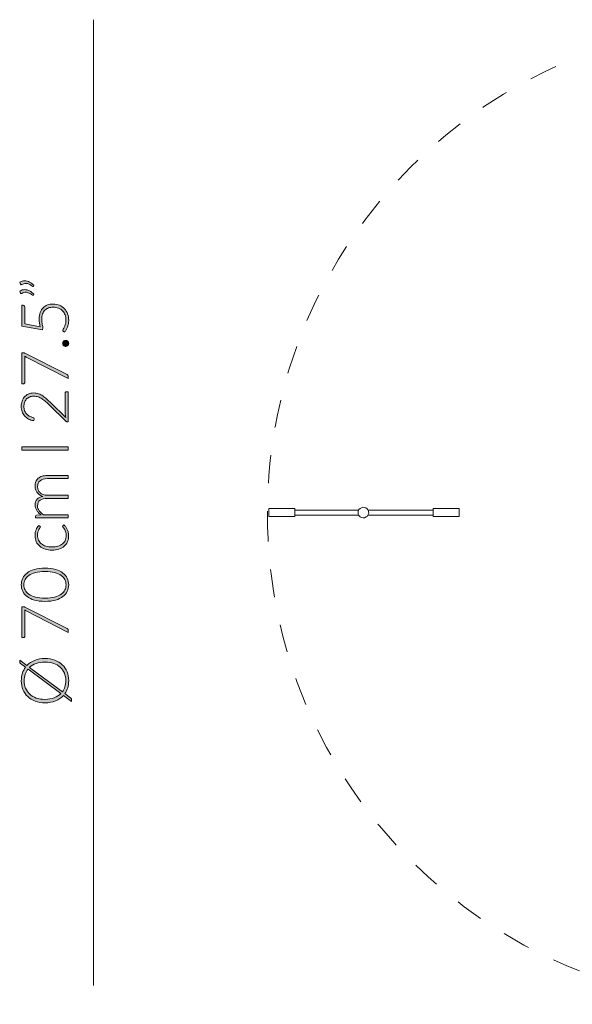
# Model space of a CAD drawing. Header units: inches. Extents: x 16 to 182, y -254 to -14.
# Tile 7 of 13: x 16 to 52, y -116 to -52. Entities that reach past the tile are written whole.
import ezdxf

# ---------------------------------------------------------------- set-up
doc = ezdxf.new("R2010")
doc.units = ezdxf.units.IN
doc.header["$MEASUREMENT"] = 0
doc.linetypes.add('AI-Linetype-2', pattern=[3.602747, 1.801373, -1.801373])
doc.layers.add('Capa 1', color=7, linetype='Continuous')

# ---------------------------------------------------------------- blocks, each defined once
blk = doc.blocks.new('block 5')
at = {"layer": 'Capa 1'}
h = blk.add_hatch(color=250, dxfattribs=at)
h.dxf.hatch_style = 2
edge = h.paths.add_edge_path()
edge.add_spline(control_points=[(16.074, -69.065), (16.128, -69.034), (16.181, -69.011), (16.233, -68.997), (16.286, -68.983), (16.339, -68.976), (16.393, -68.976), (16.503, -68.976), (16.608, -69.003), (16.709, -69.056), (16.811, -69.11), (16.903, -69.179), (16.986, -69.265), (16.986, -69.265), (16.948, -69.324), (16.948, -69.324), (16.94, -69.334), (16.93, -69.339), (16.918, -69.339), (16.907, -69.339), (16.897, -69.335), (16.889, -69.326), (16.818, -69.273), (16.748, -69.229), (16.677, -69.193), (16.606, -69.158), (16.532, -69.14), (16.456, -69.14), (16.375, -69.14), (16.291, -69.165), (16.205, -69.214), (16.194, -69.221), (16.182, -69.225), (16.171, -69.225), (16.151, -69.225), (16.137, -69.214), (16.129, -69.193), (16.129, -69.193), (16.074, -69.065), (16.074, -69.065)], knot_values=[0, 0, 0, 0, 1, 1, 1, 2, 2, 2, 3, 3, 3, 4, 4, 4, 5, 5, 5, 6, 6, 6, 7, 7, 7, 8, 8, 8, 9, 9, 9, 10, 10, 10, 11, 11, 11, 12, 12, 12, 13, 13, 13, 13], degree=3, periodic=1)
edge = h.paths.add_edge_path()
edge.add_spline(control_points=[(16.074, -69.632), (16.128, -69.601), (16.181, -69.579), (16.233, -69.565), (16.286, -69.551), (16.339, -69.544), (16.393, -69.544), (16.503, -69.544), (16.608, -69.57), (16.709, -69.624), (16.811, -69.677), (16.903, -69.747), (16.986, -69.833), (16.986, -69.833), (16.948, -69.892), (16.948, -69.892), (16.94, -69.902), (16.93, -69.907), (16.918, -69.907), (16.907, -69.907), (16.897, -69.903), (16.889, -69.894), (16.818, -69.841), (16.748, -69.796), (16.677, -69.761), (16.606, -69.726), (16.532, -69.708), (16.456, -69.708), (16.375, -69.708), (16.291, -69.733), (16.205, -69.782), (16.194, -69.789), (16.182, -69.793), (16.171, -69.793), (16.151, -69.793), (16.137, -69.782), (16.129, -69.761), (16.129, -69.761), (16.074, -69.632), (16.074, -69.632)], knot_values=[0, 0, 0, 0, 1, 1, 1, 2, 2, 2, 3, 3, 3, 4, 4, 4, 5, 5, 5, 6, 6, 6, 7, 7, 7, 8, 8, 8, 9, 9, 9, 10, 10, 10, 11, 11, 11, 12, 12, 12, 13, 13, 13, 13], degree=3, periodic=1)
h = blk.add_hatch(color=250, dxfattribs=at)
h.dxf.hatch_style = 2
edge = h.paths.add_edge_path()
edge.add_spline(control_points=[(16.292, -70.548), (16.32, -70.548), (16.343, -70.558), (16.362, -70.577), (16.381, -70.596), (16.391, -70.626), (16.391, -70.666), (16.391, -70.666), (16.391, -71.747), (16.391, -71.747), (16.391, -71.747), (17.387, -71.927), (17.387, -71.927), (17.363, -71.832), (17.346, -71.743), (17.335, -71.659), (17.325, -71.574), (17.319, -71.493), (17.319, -71.416), (17.319, -71.261), (17.342, -71.124), (17.386, -71.006), (17.43, -70.888), (17.492, -70.789), (17.572, -70.71), (17.651, -70.63), (17.746, -70.57), (17.856, -70.529), (17.965, -70.488), (18.085, -70.468), (18.214, -70.468), (18.372, -70.468), (18.513, -70.495), (18.638, -70.55), (18.762, -70.605), (18.868, -70.679), (18.955, -70.773), (19.042, -70.867), (19.109, -70.976), (19.156, -71.101), (19.202, -71.226), (19.225, -71.359), (19.225, -71.5), (19.225, -71.583), (19.218, -71.662), (19.203, -71.737), (19.188, -71.811), (19.169, -71.881), (19.144, -71.948), (19.119, -72.014), (19.091, -72.074), (19.059, -72.129), (19.026, -72.184), (18.993, -72.232), (18.959, -72.275), (18.959, -72.275), (18.877, -72.216), (18.877, -72.216), (18.856, -72.202), (18.845, -72.181), (18.845, -72.154), (18.845, -72.136), (18.856, -72.11), (18.877, -72.075), (18.898, -72.041), (18.921, -71.996), (18.947, -71.942), (18.972, -71.888), (18.995, -71.824), (19.016, -71.75), (19.038, -71.676), (19.048, -71.59), (19.048, -71.492), (19.048, -71.376), (19.03, -71.269), (18.992, -71.169), (18.955, -71.069), (18.901, -70.982), (18.831, -70.908), (18.76, -70.834), (18.673, -70.777), (18.57, -70.735), (18.467, -70.694), (18.349, -70.673), (18.219, -70.673), (18.112, -70.673), (18.013, -70.689), (17.923, -70.72), (17.833, -70.752), (17.756, -70.8), (17.692, -70.864), (17.628, -70.928), (17.578, -71.009), (17.542, -71.106), (17.506, -71.204), (17.488, -71.319), (17.488, -71.452), (17.488, -71.532), (17.495, -71.617), (17.507, -71.707), (17.52, -71.797), (17.54, -71.893), (17.568, -71.994), (17.568, -71.994), (17.528, -72.125), (17.528, -72.125), (17.528, -72.125), (16.205, -71.891), (16.205, -71.891), (16.205, -71.891), (16.205, -70.548), (16.205, -70.548), (16.205, -70.548), (16.292, -70.548), (16.292, -70.548)], knot_values=[0, 0, 0, 0, 1, 1, 1, 2, 2, 2, 3, 3, 3, 4, 4, 4, 5, 5, 5, 6, 6, 6, 7, 7, 7, 8, 8, 8, 9, 9, 9, 10, 10, 10, 11, 11, 11, 12, 12, 12, 13, 13, 13, 14, 14, 14, 15, 15, 15, 16, 16, 16, 17, 17, 17, 18, 18, 18, 19, 19, 19, 20, 20, 20, 21, 21, 21, 22, 22, 22, 23, 23, 23, 24, 24, 24, 25, 25, 25, 26, 26, 26, 27, 27, 27, 28, 28, 28, 29, 29, 29, 30, 30, 30, 31, 31, 31, 32, 32, 32, 33, 33, 33, 34, 34, 34, 35, 35, 35, 36, 36, 36, 37, 37, 37, 38, 38, 38, 38], degree=3, periodic=1)
h = blk.add_hatch(color=250, dxfattribs=at)
h.dxf.hatch_style = 2
edge = h.paths.add_edge_path()
edge.add_spline(control_points=[(19.029, -73.199), (19.002, -73.199), (18.977, -73.194), (18.953, -73.185), (18.929, -73.175), (18.908, -73.161), (18.891, -73.143), (18.873, -73.126), (18.859, -73.105), (18.849, -73.082), (18.838, -73.059), (18.833, -73.033), (18.833, -73.005), (18.833, -72.978), (18.838, -72.953), (18.849, -72.929), (18.859, -72.905), (18.873, -72.884), (18.891, -72.867), (18.908, -72.849), (18.929, -72.835), (18.953, -72.824), (18.977, -72.814), (19.002, -72.809), (19.029, -72.809), (19.057, -72.809), (19.083, -72.814), (19.106, -72.824), (19.129, -72.835), (19.15, -72.849), (19.167, -72.867), (19.185, -72.884), (19.199, -72.905), (19.208, -72.929), (19.218, -72.953), (19.223, -72.978), (19.223, -73.005), (19.223, -73.06), (19.205, -73.106), (19.167, -73.143), (19.13, -73.181), (19.084, -73.199), (19.029, -73.199)], knot_values=[0, 0, 0, 0, 1, 1, 1, 2, 2, 2, 3, 3, 3, 4, 4, 4, 5, 5, 5, 6, 6, 6, 7, 7, 7, 8, 8, 8, 9, 9, 9, 10, 10, 10, 11, 11, 11, 12, 12, 12, 13, 13, 13, 14, 14, 14, 14], degree=3, periodic=1)
h = blk.add_hatch(color=250, dxfattribs=at)
h.dxf.hatch_style = 2
edge = h.paths.add_edge_path()
edge.add_spline(control_points=[(16.205, -73.609), (16.205, -73.609), (16.296, -73.609), (16.296, -73.609), (16.32, -73.609), (16.34, -73.611), (16.358, -73.616), (16.376, -73.621), (16.391, -73.627), (16.403, -73.634), (16.403, -73.634), (19.116, -75.004), (19.116, -75.004), (19.138, -75.015), (19.156, -75.03), (19.17, -75.049), (19.185, -75.068), (19.192, -75.093), (19.192, -75.124), (19.192, -75.124), (19.192, -75.261), (19.192, -75.261), (19.192, -75.261), (16.49, -73.883), (16.49, -73.883), (16.453, -73.865), (16.42, -73.843), (16.391, -73.818), (16.391, -73.818), (16.391, -75.54), (16.391, -75.54), (16.391, -75.555), (16.385, -75.568), (16.374, -75.579), (16.363, -75.589), (16.349, -75.595), (16.334, -75.595), (16.334, -75.595), (16.205, -75.595), (16.205, -75.595), (16.205, -75.595), (16.205, -73.609), (16.205, -73.609)], knot_values=[0, 0, 0, 0, 1, 1, 1, 2, 2, 2, 3, 3, 3, 4, 4, 4, 5, 5, 5, 6, 6, 6, 7, 7, 7, 8, 8, 8, 9, 9, 9, 10, 10, 10, 11, 11, 11, 12, 12, 12, 13, 13, 13, 14, 14, 14, 14], degree=3, periodic=1)
h = blk.add_hatch(color=250, dxfattribs=at)
h.dxf.hatch_style = 2
edge = h.paths.add_edge_path()
edge.add_spline(control_points=[(16.171, -77.047), (16.171, -76.933), (16.188, -76.824), (16.221, -76.721), (16.254, -76.617), (16.304, -76.526), (16.371, -76.448), (16.438, -76.369), (16.521, -76.306), (16.622, -76.26), (16.722, -76.213), (16.84, -76.19), (16.975, -76.19), (17.088, -76.19), (17.192, -76.207), (17.289, -76.242), (17.385, -76.276), (17.478, -76.323), (17.566, -76.382), (17.655, -76.441), (17.741, -76.51), (17.825, -76.588), (17.909, -76.666), (17.994, -76.748), (18.081, -76.834), (18.081, -76.834), (19.035, -77.769), (19.035, -77.769), (19.024, -77.724), (19.016, -77.677), (19.01, -77.628), (19.005, -77.58), (19.002, -77.531), (19.002, -77.482), (19.002, -77.482), (19.002, -76.192), (19.002, -76.192), (19.002, -76.17), (19.008, -76.152), (19.022, -76.138), (19.035, -76.125), (19.052, -76.118), (19.073, -76.118), (19.073, -76.118), (19.192, -76.118), (19.192, -76.118), (19.192, -76.118), (19.192, -78.045), (19.192, -78.045), (19.192, -78.045), (19.12, -78.045), (19.12, -78.045), (19.104, -78.045), (19.089, -78.041), (19.072, -78.034), (19.056, -78.026), (19.042, -78.016), (19.031, -78.005), (19.031, -78.005), (17.999, -76.986), (17.999, -76.986), (17.913, -76.901), (17.83, -76.823), (17.75, -76.751), (17.67, -76.68), (17.589, -76.617), (17.507, -76.565), (17.426, -76.512), (17.342, -76.47), (17.256, -76.44), (17.17, -76.41), (17.079, -76.395), (16.982, -76.395), (16.872, -76.395), (16.777, -76.413), (16.696, -76.45), (16.615, -76.486), (16.548, -76.535), (16.496, -76.596), (16.444, -76.658), (16.406, -76.728), (16.38, -76.807), (16.355, -76.887), (16.342, -76.97), (16.342, -77.057), (16.342, -77.152), (16.357, -77.239), (16.385, -77.318), (16.414, -77.398), (16.454, -77.468), (16.506, -77.529), (16.557, -77.59), (16.618, -77.641), (16.689, -77.681), (16.76, -77.721), (16.838, -77.749), (16.923, -77.765), (16.972, -77.779), (16.997, -77.807), (16.997, -77.849), (16.997, -77.852), (16.996, -77.855), (16.995, -77.86), (16.995, -77.864), (16.994, -77.867), (16.994, -77.87), (16.994, -77.87), (16.977, -77.971), (16.977, -77.971), (16.849, -77.954), (16.735, -77.92), (16.636, -77.867), (16.536, -77.814), (16.451, -77.748), (16.382, -77.667), (16.313, -77.587), (16.261, -77.494), (16.225, -77.389), (16.189, -77.283), (16.171, -77.169), (16.171, -77.047)], knot_values=[0, 0, 0, 0, 1, 1, 1, 2, 2, 2, 3, 3, 3, 4, 4, 4, 5, 5, 5, 6, 6, 6, 7, 7, 7, 8, 8, 8, 9, 9, 9, 10, 10, 10, 11, 11, 11, 12, 12, 12, 13, 13, 13, 14, 14, 14, 15, 15, 15, 16, 16, 16, 17, 17, 17, 18, 18, 18, 19, 19, 19, 20, 20, 20, 21, 21, 21, 22, 22, 22, 23, 23, 23, 24, 24, 24, 25, 25, 25, 26, 26, 26, 27, 27, 27, 28, 28, 28, 29, 29, 29, 30, 30, 30, 31, 31, 31, 32, 32, 32, 33, 33, 33, 34, 34, 34, 35, 35, 35, 36, 36, 36, 37, 37, 37, 38, 38, 38, 39, 39, 39, 40, 40, 40, 40], degree=3, periodic=1)
h = blk.add_hatch(color=250, dxfattribs=at)
h.dxf.hatch_style = 2
h.paths.add_polyline_path([(19.192, -79.656), (19.192, -79.873), (16.205, -79.873), (16.205, -79.656)])
h = blk.add_hatch(color=250, dxfattribs=at)
h.dxf.hatch_style = 2
edge = h.paths.add_edge_path()
edge.add_spline(control_points=[(19.192, -84.225), (19.192, -84.225), (17.091, -84.225), (17.091, -84.225), (17.091, -84.225), (17.091, -84.115), (17.091, -84.115), (17.091, -84.079), (17.109, -84.058), (17.144, -84.052), (17.144, -84.052), (17.448, -84.033), (17.448, -84.033), (17.39, -83.992), (17.338, -83.949), (17.29, -83.902), (17.242, -83.856), (17.201, -83.806), (17.166, -83.753), (17.132, -83.701), (17.105, -83.644), (17.086, -83.585), (17.067, -83.525), (17.058, -83.462), (17.058, -83.396), (17.058, -83.242), (17.102, -83.12), (17.192, -83.028), (17.281, -82.937), (17.405, -82.875), (17.564, -82.843), (17.477, -82.817), (17.402, -82.782), (17.338, -82.736), (17.275, -82.691), (17.223, -82.638), (17.181, -82.579), (17.14, -82.52), (17.109, -82.456), (17.088, -82.386), (17.068, -82.317), (17.058, -82.246), (17.058, -82.173), (17.058, -82.069), (17.075, -81.975), (17.109, -81.892), (17.144, -81.809), (17.195, -81.739), (17.262, -81.68), (17.33, -81.622), (17.413, -81.578), (17.511, -81.547), (17.61, -81.516), (17.723, -81.5), (17.849, -81.5), (17.849, -81.5), (19.192, -81.5), (19.192, -81.5), (19.192, -81.5), (19.192, -81.701), (19.192, -81.701), (19.192, -81.701), (17.849, -81.701), (17.849, -81.701), (17.644, -81.701), (17.487, -81.745), (17.38, -81.834), (17.272, -81.922), (17.218, -82.049), (17.218, -82.214), (17.218, -82.287), (17.232, -82.357), (17.258, -82.424), (17.285, -82.491), (17.325, -82.55), (17.377, -82.601), (17.43, -82.652), (17.496, -82.693), (17.575, -82.723), (17.654, -82.754), (17.745, -82.769), (17.849, -82.769), (17.849, -82.769), (19.192, -82.769), (19.192, -82.769), (19.192, -82.769), (19.192, -82.969), (19.192, -82.969), (19.192, -82.969), (17.849, -82.969), (17.849, -82.969), (17.645, -82.969), (17.489, -83.01), (17.381, -83.092), (17.272, -83.173), (17.218, -83.292), (17.218, -83.448), (17.218, -83.562), (17.252, -83.668), (17.32, -83.765), (17.389, -83.862), (17.483, -83.949), (17.604, -84.025), (17.604, -84.025), (19.192, -84.025), (19.192, -84.025), (19.192, -84.025), (19.192, -84.225), (19.192, -84.225)], knot_values=[0, 0, 0, 0, 1, 1, 1, 2, 2, 2, 3, 3, 3, 4, 4, 4, 5, 5, 5, 6, 6, 6, 7, 7, 7, 8, 8, 8, 9, 9, 9, 10, 10, 10, 11, 11, 11, 12, 12, 12, 13, 13, 13, 14, 14, 14, 15, 15, 15, 16, 16, 16, 17, 17, 17, 18, 18, 18, 19, 19, 19, 20, 20, 20, 21, 21, 21, 22, 22, 22, 23, 23, 23, 24, 24, 24, 25, 25, 25, 26, 26, 26, 27, 27, 27, 28, 28, 28, 29, 29, 29, 30, 30, 30, 31, 31, 31, 32, 32, 32, 33, 33, 33, 34, 34, 34, 35, 35, 35, 36, 36, 36, 36], degree=3, periodic=1)
h = blk.add_hatch(color=250, dxfattribs=at)
h.dxf.hatch_style = 2
edge = h.paths.add_edge_path()
edge.add_spline(control_points=[(17.372, -84.763), (17.379, -84.77), (17.385, -84.777), (17.39, -84.783), (17.395, -84.79), (17.398, -84.798), (17.398, -84.81), (17.398, -84.824), (17.388, -84.843), (17.369, -84.868), (17.35, -84.892), (17.329, -84.925), (17.307, -84.966), (17.284, -85.007), (17.264, -85.058), (17.244, -85.119), (17.225, -85.18), (17.216, -85.254), (17.216, -85.342), (17.216, -85.463), (17.238, -85.57), (17.28, -85.664), (17.323, -85.757), (17.385, -85.836), (17.465, -85.9), (17.545, -85.964), (17.642, -86.013), (17.756, -86.047), (17.87, -86.08), (17.998, -86.097), (18.14, -86.097), (18.288, -86.097), (18.419, -86.08), (18.533, -86.046), (18.647, -86.011), (18.743, -85.962), (18.821, -85.899), (18.899, -85.836), (18.959, -85.759), (19, -85.669), (19.04, -85.579), (19.061, -85.479), (19.061, -85.369), (19.061, -85.268), (19.049, -85.183), (19.025, -85.115), (19.001, -85.046), (18.975, -84.99), (18.947, -84.946), (18.919, -84.902), (18.893, -84.866), (18.869, -84.84), (18.845, -84.814), (18.833, -84.794), (18.833, -84.778), (18.833, -84.76), (18.84, -84.746), (18.854, -84.736), (18.854, -84.736), (18.921, -84.681), (18.921, -84.681), (18.964, -84.713), (19.003, -84.754), (19.04, -84.803), (19.076, -84.853), (19.108, -84.908), (19.135, -84.97), (19.161, -85.032), (19.182, -85.099), (19.197, -85.172), (19.212, -85.244), (19.219, -85.32), (19.219, -85.399), (19.219, -85.532), (19.195, -85.654), (19.146, -85.765), (19.098, -85.875), (19.027, -85.97), (18.935, -86.05), (18.843, -86.129), (18.73, -86.191), (18.596, -86.236), (18.463, -86.28), (18.311, -86.302), (18.14, -86.302), (17.98, -86.302), (17.834, -86.281), (17.701, -86.239), (17.569, -86.196), (17.455, -86.135), (17.359, -86.054), (17.264, -85.973), (17.19, -85.874), (17.137, -85.756), (17.084, -85.639), (17.058, -85.504), (17.058, -85.352), (17.058, -85.216), (17.08, -85.094), (17.123, -84.988), (17.167, -84.882), (17.226, -84.789), (17.3, -84.711), (17.3, -84.711), (17.372, -84.763), (17.372, -84.763)], knot_values=[0, 0, 0, 0, 1, 1, 1, 2, 2, 2, 3, 3, 3, 4, 4, 4, 5, 5, 5, 6, 6, 6, 7, 7, 7, 8, 8, 8, 9, 9, 9, 10, 10, 10, 11, 11, 11, 12, 12, 12, 13, 13, 13, 14, 14, 14, 15, 15, 15, 16, 16, 16, 17, 17, 17, 18, 18, 18, 19, 19, 19, 20, 20, 20, 21, 21, 21, 22, 22, 22, 23, 23, 23, 24, 24, 24, 25, 25, 25, 26, 26, 26, 27, 27, 27, 28, 28, 28, 29, 29, 29, 30, 30, 30, 31, 31, 31, 32, 32, 32, 33, 33, 33, 34, 34, 34, 35, 35, 35, 35], degree=3, periodic=1)
h = blk.add_hatch(color=250, dxfattribs=at)
h.dxf.hatch_style = 2
edge = h.paths.add_edge_path()
edge.add_spline(control_points=[(17.697, -87.457), (17.959, -87.457), (18.185, -87.485), (18.377, -87.541), (18.568, -87.597), (18.727, -87.674), (18.852, -87.771), (18.977, -87.868), (19.07, -87.982), (19.131, -88.112), (19.193, -88.242), (19.223, -88.381), (19.223, -88.529), (19.223, -88.676), (19.193, -88.815), (19.131, -88.944), (19.07, -89.074), (18.977, -89.187), (18.852, -89.284), (18.727, -89.381), (18.568, -89.458), (18.377, -89.513), (18.185, -89.569), (17.959, -89.597), (17.697, -89.597), (17.435, -89.597), (17.209, -89.569), (17.018, -89.513), (16.826, -89.458), (16.668, -89.381), (16.543, -89.284), (16.417, -89.187), (16.324, -89.074), (16.263, -88.944), (16.202, -88.815), (16.171, -88.676), (16.171, -88.529), (16.171, -88.381), (16.202, -88.242), (16.263, -88.112), (16.324, -87.982), (16.417, -87.868), (16.543, -87.771), (16.668, -87.674), (16.826, -87.597), (17.018, -87.541), (17.209, -87.485), (17.435, -87.457), (17.697, -87.457)], knot_values=[0, 0, 0, 0, 1, 1, 1, 2, 2, 2, 3, 3, 3, 4, 4, 4, 5, 5, 5, 6, 6, 6, 7, 7, 7, 8, 8, 8, 9, 9, 9, 10, 10, 10, 11, 11, 11, 12, 12, 12, 13, 13, 13, 14, 14, 14, 15, 15, 15, 16, 16, 16, 16], degree=3, periodic=1)
edge = h.paths.add_edge_path()
edge.add_spline(control_points=[(17.697, -87.668), (17.455, -87.668), (17.248, -87.691), (17.077, -87.737), (16.905, -87.784), (16.765, -87.846), (16.656, -87.924), (16.547, -88.002), (16.467, -88.094), (16.416, -88.198), (16.365, -88.303), (16.34, -88.413), (16.34, -88.529), (16.34, -88.644), (16.365, -88.754), (16.416, -88.858), (16.467, -88.962), (16.547, -89.053), (16.656, -89.132), (16.765, -89.211), (16.905, -89.274), (17.077, -89.32), (17.248, -89.367), (17.455, -89.39), (17.697, -89.39), (17.941, -89.39), (18.148, -89.367), (18.319, -89.32), (18.49, -89.274), (18.63, -89.211), (18.739, -89.132), (18.848, -89.053), (18.927, -88.962), (18.977, -88.858), (19.027, -88.754), (19.052, -88.644), (19.052, -88.529), (19.052, -88.413), (19.027, -88.303), (18.977, -88.198), (18.927, -88.094), (18.848, -88.002), (18.739, -87.924), (18.63, -87.846), (18.49, -87.784), (18.319, -87.737), (18.148, -87.691), (17.941, -87.668), (17.697, -87.668)], knot_values=[0, 0, 0, 0, 1, 1, 1, 2, 2, 2, 3, 3, 3, 4, 4, 4, 5, 5, 5, 6, 6, 6, 7, 7, 7, 8, 8, 8, 9, 9, 9, 10, 10, 10, 11, 11, 11, 12, 12, 12, 13, 13, 13, 14, 14, 14, 15, 15, 15, 16, 16, 16, 16], degree=3, periodic=1)
h = blk.add_hatch(color=250, dxfattribs=at)
h.dxf.hatch_style = 2
edge = h.paths.add_edge_path()
edge.add_spline(control_points=[(16.205, -89.939), (16.205, -89.939), (16.296, -89.939), (16.296, -89.939), (16.32, -89.939), (16.34, -89.941), (16.358, -89.946), (16.376, -89.951), (16.391, -89.957), (16.403, -89.964), (16.403, -89.964), (19.116, -91.334), (19.116, -91.334), (19.138, -91.345), (19.156, -91.36), (19.17, -91.379), (19.185, -91.398), (19.192, -91.423), (19.192, -91.454), (19.192, -91.454), (19.192, -91.591), (19.192, -91.591), (19.192, -91.591), (16.49, -90.213), (16.49, -90.213), (16.453, -90.195), (16.42, -90.173), (16.391, -90.148), (16.391, -90.148), (16.391, -91.87), (16.391, -91.87), (16.391, -91.885), (16.385, -91.898), (16.374, -91.909), (16.363, -91.919), (16.349, -91.925), (16.334, -91.925), (16.334, -91.925), (16.205, -91.925), (16.205, -91.925), (16.205, -91.925), (16.205, -89.939), (16.205, -89.939)], knot_values=[0, 0, 0, 0, 1, 1, 1, 2, 2, 2, 3, 3, 3, 4, 4, 4, 5, 5, 5, 6, 6, 6, 7, 7, 7, 8, 8, 8, 9, 9, 9, 10, 10, 10, 11, 11, 11, 12, 12, 12, 13, 13, 13, 14, 14, 14, 14], degree=3, periodic=1)
h = blk.add_hatch(color=250, dxfattribs=at)
h.dxf.hatch_style = 2
edge = h.paths.add_edge_path()
edge.add_spline(control_points=[(17.697, -93.273), (17.928, -93.273), (18.137, -93.308), (18.325, -93.377), (18.513, -93.446), (18.673, -93.543), (18.806, -93.668), (18.939, -93.793), (19.042, -93.943), (19.115, -94.118), (19.187, -94.292), (19.223, -94.486), (19.223, -94.698), (19.223, -94.86), (19.202, -95.011), (19.159, -95.151), (19.116, -95.291), (19.054, -95.418), (18.974, -95.532), (18.974, -95.532), (19.346, -95.808), (19.346, -95.808), (19.37, -95.827), (19.387, -95.847), (19.397, -95.87), (19.408, -95.892), (19.413, -95.915), (19.413, -95.939), (19.413, -95.939), (19.413, -96.032), (19.413, -96.032), (19.413, -96.032), (18.888, -95.642), (18.888, -95.642), (18.753, -95.794), (18.585, -95.911), (18.384, -95.995), (18.184, -96.079), (17.955, -96.121), (17.697, -96.121), (17.468, -96.121), (17.259, -96.086), (17.071, -96.016), (16.884, -95.947), (16.723, -95.849), (16.59, -95.724), (16.457, -95.599), (16.354, -95.449), (16.281, -95.274), (16.208, -95.1), (16.171, -94.908), (16.171, -94.698), (16.171, -94.528), (16.195, -94.37), (16.242, -94.223), (16.289, -94.077), (16.357, -93.945), (16.446, -93.829), (16.446, -93.829), (16.131, -93.594), (16.131, -93.594), (16.109, -93.577), (16.092, -93.563), (16.083, -93.55), (16.073, -93.537), (16.068, -93.517), (16.068, -93.489), (16.068, -93.489), (16.068, -93.373), (16.068, -93.373), (16.068, -93.373), (16.536, -93.721), (16.536, -93.721), (16.672, -93.579), (16.837, -93.469), (17.032, -93.391), (17.228, -93.312), (17.45, -93.273), (17.697, -93.273)], knot_values=[0, 0, 0, 0, 1, 1, 1, 2, 2, 2, 3, 3, 3, 4, 4, 4, 5, 5, 5, 6, 6, 6, 7, 7, 7, 8, 8, 8, 9, 9, 9, 10, 10, 10, 11, 11, 11, 12, 12, 12, 13, 13, 13, 14, 14, 14, 15, 15, 15, 16, 16, 16, 17, 17, 17, 18, 18, 18, 19, 19, 19, 20, 20, 20, 21, 21, 21, 22, 22, 22, 23, 23, 23, 24, 24, 24, 25, 25, 25, 26, 26, 26, 26], degree=3, periodic=1)
edge = h.paths.add_edge_path()
edge.add_spline(control_points=[(17.697, -95.899), (17.922, -95.899), (18.121, -95.866), (18.293, -95.8), (18.466, -95.734), (18.61, -95.641), (18.725, -95.521), (18.725, -95.521), (16.604, -93.947), (16.604, -93.947), (16.524, -94.047), (16.462, -94.16), (16.42, -94.286), (16.378, -94.411), (16.357, -94.549), (16.357, -94.698), (16.357, -94.875), (16.388, -95.038), (16.449, -95.185), (16.51, -95.332), (16.598, -95.458), (16.714, -95.565), (16.829, -95.671), (16.97, -95.753), (17.136, -95.812), (17.302, -95.87), (17.489, -95.899), (17.697, -95.899)], knot_values=[0, 0, 0, 0, 1, 1, 1, 2, 2, 2, 3, 3, 3, 4, 4, 4, 5, 5, 5, 6, 6, 6, 7, 7, 7, 8, 8, 8, 9, 9, 9, 9], degree=3, periodic=1)
edge = h.paths.add_edge_path()
edge.add_spline(control_points=[(17.697, -93.497), (17.483, -93.497), (17.293, -93.527), (17.125, -93.588), (16.958, -93.648), (16.816, -93.733), (16.701, -93.843), (16.701, -93.843), (18.816, -95.416), (18.816, -95.416), (18.888, -95.319), (18.942, -95.21), (18.98, -95.09), (19.017, -94.969), (19.035, -94.839), (19.035, -94.698), (19.035, -94.518), (19.005, -94.354), (18.945, -94.206), (18.884, -94.059), (18.796, -93.932), (18.681, -93.828), (18.565, -93.723), (18.425, -93.641), (18.26, -93.584), (18.094, -93.526), (17.907, -93.497), (17.697, -93.497)], knot_values=[0, 0, 0, 0, 1, 1, 1, 2, 2, 2, 3, 3, 3, 4, 4, 4, 5, 5, 5, 6, 6, 6, 7, 7, 7, 8, 8, 8, 9, 9, 9, 9], degree=3, periodic=1)
at = {"layer": 'Capa 1', "lineweight": 0}
blk.add_lwpolyline([(19.192, -79.656), (19.192, -79.873), (16.205, -79.873), (16.205, -79.656), (19.192, -79.656)], dxfattribs=at)
for points, knots in [([(16.074, -69.065), (16.128, -69.034), (16.181, -69.011), (16.233, -68.997), (16.286, -68.983), (16.339, -68.976), (16.393, -68.976), (16.503, -68.976), (16.608, -69.003), (16.709, -69.056), (16.811, -69.11), (16.903, -69.179), (16.986, -69.265), (16.986, -69.265), (16.948, -69.324), (16.948, -69.324), (16.94, -69.334), (16.93, -69.339), (16.918, -69.339), (16.907, -69.339), (16.897, -69.335), (16.889, -69.326), (16.818, -69.273), (16.748, -69.229), (16.677, -69.193), (16.606, -69.158), (16.532, -69.14), (16.456, -69.14), (16.375, -69.14), (16.291, -69.165), (16.205, -69.214), (16.194, -69.221), (16.182, -69.225), (16.171, -69.225), (16.151, -69.225), (16.137, -69.214), (16.129, -69.193), (16.129, -69.193), (16.074, -69.065), (16.074, -69.065)], [0, 0, 0, 0, 1, 1, 1, 2, 2, 2, 3, 3, 3, 4, 4, 4, 5, 5, 5, 6, 6, 6, 7, 7, 7, 8, 8, 8, 9, 9, 9, 10, 10, 10, 11, 11, 11, 12, 12, 12, 13, 13, 13, 13]), ([(16.074, -69.632), (16.128, -69.601), (16.181, -69.579), (16.233, -69.565), (16.286, -69.551), (16.339, -69.544), (16.393, -69.544), (16.503, -69.544), (16.608, -69.57), (16.709, -69.624), (16.811, -69.677), (16.903, -69.747), (16.986, -69.833), (16.986, -69.833), (16.948, -69.892), (16.948, -69.892), (16.94, -69.902), (16.93, -69.907), (16.918, -69.907), (16.907, -69.907), (16.897, -69.903), (16.889, -69.894), (16.818, -69.841), (16.748, -69.796), (16.677, -69.761), (16.606, -69.726), (16.532, -69.708), (16.456, -69.708), (16.375, -69.708), (16.291, -69.733), (16.205, -69.782), (16.194, -69.789), (16.182, -69.793), (16.171, -69.793), (16.151, -69.793), (16.137, -69.782), (16.129, -69.761), (16.129, -69.761), (16.074, -69.632), (16.074, -69.632)], [0, 0, 0, 0, 1, 1, 1, 2, 2, 2, 3, 3, 3, 4, 4, 4, 5, 5, 5, 6, 6, 6, 7, 7, 7, 8, 8, 8, 9, 9, 9, 10, 10, 10, 11, 11, 11, 12, 12, 12, 13, 13, 13, 13]), ([(16.292, -70.548), (16.32, -70.548), (16.343, -70.558), (16.362, -70.577), (16.381, -70.596), (16.391, -70.626), (16.391, -70.666), (16.391, -70.666), (16.391, -71.747), (16.391, -71.747), (16.391, -71.747), (17.387, -71.927), (17.387, -71.927), (17.363, -71.832), (17.346, -71.743), (17.335, -71.659), (17.325, -71.574), (17.319, -71.493), (17.319, -71.416), (17.319, -71.261), (17.342, -71.124), (17.386, -71.006), (17.43, -70.888), (17.492, -70.789), (17.572, -70.71), (17.651, -70.63), (17.746, -70.57), (17.856, -70.529), (17.965, -70.488), (18.085, -70.468), (18.214, -70.468), (18.372, -70.468), (18.513, -70.495), (18.638, -70.55), (18.762, -70.605), (18.868, -70.679), (18.955, -70.773), (19.042, -70.867), (19.109, -70.976), (19.156, -71.101), (19.202, -71.226), (19.225, -71.359), (19.225, -71.5), (19.225, -71.583), (19.218, -71.662), (19.203, -71.737), (19.188, -71.811), (19.169, -71.881), (19.144, -71.948), (19.119, -72.014), (19.091, -72.074), (19.059, -72.129), (19.026, -72.184), (18.993, -72.232), (18.959, -72.275), (18.959, -72.275), (18.877, -72.216), (18.877, -72.216), (18.856, -72.202), (18.845, -72.181), (18.845, -72.154), (18.845, -72.136), (18.856, -72.11), (18.877, -72.075), (18.898, -72.041), (18.921, -71.996), (18.947, -71.942), (18.972, -71.888), (18.995, -71.824), (19.016, -71.75), (19.038, -71.676), (19.048, -71.59), (19.048, -71.492), (19.048, -71.376), (19.03, -71.269), (18.992, -71.169), (18.955, -71.069), (18.901, -70.982), (18.831, -70.908), (18.76, -70.834), (18.673, -70.777), (18.57, -70.735), (18.467, -70.694), (18.349, -70.673), (18.219, -70.673), (18.112, -70.673), (18.013, -70.689), (17.923, -70.72), (17.833, -70.752), (17.756, -70.8), (17.692, -70.864), (17.628, -70.928), (17.578, -71.009), (17.542, -71.106), (17.506, -71.204), (17.488, -71.319), (17.488, -71.452), (17.488, -71.532), (17.495, -71.617), (17.507, -71.707), (17.52, -71.797), (17.54, -71.893), (17.568, -71.994), (17.568, -71.994), (17.528, -72.125), (17.528, -72.125), (17.528, -72.125), (16.205, -71.891), (16.205, -71.891), (16.205, -71.891), (16.205, -70.548), (16.205, -70.548), (16.205, -70.548), (16.292, -70.548), (16.292, -70.548)], [0, 0, 0, 0, 1, 1, 1, 2, 2, 2, 3, 3, 3, 4, 4, 4, 5, 5, 5, 6, 6, 6, 7, 7, 7, 8, 8, 8, 9, 9, 9, 10, 10, 10, 11, 11, 11, 12, 12, 12, 13, 13, 13, 14, 14, 14, 15, 15, 15, 16, 16, 16, 17, 17, 17, 18, 18, 18, 19, 19, 19, 20, 20, 20, 21, 21, 21, 22, 22, 22, 23, 23, 23, 24, 24, 24, 25, 25, 25, 26, 26, 26, 27, 27, 27, 28, 28, 28, 29, 29, 29, 30, 30, 30, 31, 31, 31, 32, 32, 32, 33, 33, 33, 34, 34, 34, 35, 35, 35, 36, 36, 36, 37, 37, 37, 38, 38, 38, 38]), ([(19.029, -73.199), (19.002, -73.199), (18.977, -73.194), (18.953, -73.185), (18.929, -73.175), (18.908, -73.161), (18.891, -73.143), (18.873, -73.126), (18.859, -73.105), (18.849, -73.082), (18.838, -73.059), (18.833, -73.033), (18.833, -73.005), (18.833, -72.978), (18.838, -72.953), (18.849, -72.929), (18.859, -72.905), (18.873, -72.884), (18.891, -72.867), (18.908, -72.849), (18.929, -72.835), (18.953, -72.824), (18.977, -72.814), (19.002, -72.809), (19.029, -72.809), (19.057, -72.809), (19.083, -72.814), (19.106, -72.824), (19.129, -72.835), (19.15, -72.849), (19.167, -72.867), (19.185, -72.884), (19.199, -72.905), (19.208, -72.929), (19.218, -72.953), (19.223, -72.978), (19.223, -73.005), (19.223, -73.06), (19.205, -73.106), (19.167, -73.143), (19.13, -73.181), (19.084, -73.199), (19.029, -73.199)], [0, 0, 0, 0, 1, 1, 1, 2, 2, 2, 3, 3, 3, 4, 4, 4, 5, 5, 5, 6, 6, 6, 7, 7, 7, 8, 8, 8, 9, 9, 9, 10, 10, 10, 11, 11, 11, 12, 12, 12, 13, 13, 13, 14, 14, 14, 14]), ([(16.205, -73.609), (16.205, -73.609), (16.296, -73.609), (16.296, -73.609), (16.32, -73.609), (16.34, -73.611), (16.358, -73.616), (16.376, -73.621), (16.391, -73.627), (16.403, -73.634), (16.403, -73.634), (19.116, -75.004), (19.116, -75.004), (19.138, -75.015), (19.156, -75.03), (19.17, -75.049), (19.185, -75.068), (19.192, -75.093), (19.192, -75.124), (19.192, -75.124), (19.192, -75.261), (19.192, -75.261), (19.192, -75.261), (16.49, -73.883), (16.49, -73.883), (16.453, -73.865), (16.42, -73.843), (16.391, -73.818), (16.391, -73.818), (16.391, -75.54), (16.391, -75.54), (16.391, -75.555), (16.385, -75.568), (16.374, -75.579), (16.363, -75.589), (16.349, -75.595), (16.334, -75.595), (16.334, -75.595), (16.205, -75.595), (16.205, -75.595), (16.205, -75.595), (16.205, -73.609), (16.205, -73.609)], [0, 0, 0, 0, 1, 1, 1, 2, 2, 2, 3, 3, 3, 4, 4, 4, 5, 5, 5, 6, 6, 6, 7, 7, 7, 8, 8, 8, 9, 9, 9, 10, 10, 10, 11, 11, 11, 12, 12, 12, 13, 13, 13, 14, 14, 14, 14]), ([(16.171, -77.047), (16.171, -76.933), (16.188, -76.824), (16.221, -76.721), (16.254, -76.617), (16.304, -76.526), (16.371, -76.448), (16.438, -76.369), (16.521, -76.306), (16.622, -76.26), (16.722, -76.213), (16.84, -76.19), (16.975, -76.19), (17.088, -76.19), (17.192, -76.207), (17.289, -76.242), (17.385, -76.276), (17.478, -76.323), (17.566, -76.382), (17.655, -76.441), (17.741, -76.51), (17.825, -76.588), (17.909, -76.666), (17.994, -76.748), (18.081, -76.834), (18.081, -76.834), (19.035, -77.769), (19.035, -77.769), (19.024, -77.724), (19.016, -77.677), (19.01, -77.628), (19.005, -77.58), (19.002, -77.531), (19.002, -77.482), (19.002, -77.482), (19.002, -76.192), (19.002, -76.192), (19.002, -76.17), (19.008, -76.152), (19.022, -76.138), (19.035, -76.125), (19.052, -76.118), (19.073, -76.118), (19.073, -76.118), (19.192, -76.118), (19.192, -76.118), (19.192, -76.118), (19.192, -78.045), (19.192, -78.045), (19.192, -78.045), (19.12, -78.045), (19.12, -78.045), (19.104, -78.045), (19.089, -78.041), (19.072, -78.034), (19.056, -78.026), (19.042, -78.016), (19.031, -78.005), (19.031, -78.005), (17.999, -76.986), (17.999, -76.986), (17.913, -76.901), (17.83, -76.823), (17.75, -76.751), (17.67, -76.68), (17.589, -76.617), (17.507, -76.565), (17.426, -76.512), (17.342, -76.47), (17.256, -76.44), (17.17, -76.41), (17.079, -76.395), (16.982, -76.395), (16.872, -76.395), (16.777, -76.413), (16.696, -76.45), (16.615, -76.486), (16.548, -76.535), (16.496, -76.596), (16.444, -76.658), (16.406, -76.728), (16.38, -76.807), (16.355, -76.887), (16.342, -76.97), (16.342, -77.057), (16.342, -77.152), (16.357, -77.239), (16.385, -77.318), (16.414, -77.398), (16.454, -77.468), (16.506, -77.529), (16.557, -77.59), (16.618, -77.641), (16.689, -77.681), (16.76, -77.721), (16.838, -77.749), (16.923, -77.765), (16.972, -77.779), (16.997, -77.807), (16.997, -77.849), (16.997, -77.852), (16.996, -77.855), (16.995, -77.86), (16.995, -77.864), (16.994, -77.867), (16.994, -77.87), (16.994, -77.87), (16.977, -77.971), (16.977, -77.971), (16.849, -77.954), (16.735, -77.92), (16.636, -77.867), (16.536, -77.814), (16.451, -77.748), (16.382, -77.667), (16.313, -77.587), (16.261, -77.494), (16.225, -77.389), (16.189, -77.283), (16.171, -77.169), (16.171, -77.047)], [0, 0, 0, 0, 1, 1, 1, 2, 2, 2, 3, 3, 3, 4, 4, 4, 5, 5, 5, 6, 6, 6, 7, 7, 7, 8, 8, 8, 9, 9, 9, 10, 10, 10, 11, 11, 11, 12, 12, 12, 13, 13, 13, 14, 14, 14, 15, 15, 15, 16, 16, 16, 17, 17, 17, 18, 18, 18, 19, 19, 19, 20, 20, 20, 21, 21, 21, 22, 22, 22, 23, 23, 23, 24, 24, 24, 25, 25, 25, 26, 26, 26, 27, 27, 27, 28, 28, 28, 29, 29, 29, 30, 30, 30, 31, 31, 31, 32, 32, 32, 33, 33, 33, 34, 34, 34, 35, 35, 35, 36, 36, 36, 37, 37, 37, 38, 38, 38, 39, 39, 39, 40, 40, 40, 40]), ([(19.192, -84.225), (19.192, -84.225), (17.091, -84.225), (17.091, -84.225), (17.091, -84.225), (17.091, -84.115), (17.091, -84.115), (17.091, -84.079), (17.109, -84.058), (17.144, -84.052), (17.144, -84.052), (17.448, -84.033), (17.448, -84.033), (17.39, -83.992), (17.338, -83.949), (17.29, -83.902), (17.242, -83.856), (17.201, -83.806), (17.166, -83.753), (17.132, -83.701), (17.105, -83.644), (17.086, -83.585), (17.067, -83.525), (17.058, -83.462), (17.058, -83.396), (17.058, -83.242), (17.102, -83.12), (17.192, -83.028), (17.281, -82.937), (17.405, -82.875), (17.564, -82.843), (17.477, -82.817), (17.402, -82.782), (17.338, -82.736), (17.275, -82.691), (17.223, -82.638), (17.181, -82.579), (17.14, -82.52), (17.109, -82.456), (17.088, -82.386), (17.068, -82.317), (17.058, -82.246), (17.058, -82.173), (17.058, -82.069), (17.075, -81.975), (17.109, -81.892), (17.144, -81.809), (17.195, -81.739), (17.262, -81.68), (17.33, -81.622), (17.413, -81.578), (17.511, -81.547), (17.61, -81.516), (17.723, -81.5), (17.849, -81.5), (17.849, -81.5), (19.192, -81.5), (19.192, -81.5), (19.192, -81.5), (19.192, -81.701), (19.192, -81.701), (19.192, -81.701), (17.849, -81.701), (17.849, -81.701), (17.644, -81.701), (17.487, -81.745), (17.38, -81.834), (17.272, -81.922), (17.218, -82.049), (17.218, -82.214), (17.218, -82.287), (17.232, -82.357), (17.258, -82.424), (17.285, -82.491), (17.325, -82.55), (17.377, -82.601), (17.43, -82.652), (17.496, -82.693), (17.575, -82.723), (17.654, -82.754), (17.745, -82.769), (17.849, -82.769), (17.849, -82.769), (19.192, -82.769), (19.192, -82.769), (19.192, -82.769), (19.192, -82.969), (19.192, -82.969), (19.192, -82.969), (17.849, -82.969), (17.849, -82.969), (17.645, -82.969), (17.489, -83.01), (17.381, -83.092), (17.272, -83.173), (17.218, -83.292), (17.218, -83.448), (17.218, -83.562), (17.252, -83.668), (17.32, -83.765), (17.389, -83.862), (17.483, -83.949), (17.604, -84.025), (17.604, -84.025), (19.192, -84.025), (19.192, -84.025), (19.192, -84.025), (19.192, -84.225), (19.192, -84.225)], [0, 0, 0, 0, 1, 1, 1, 2, 2, 2, 3, 3, 3, 4, 4, 4, 5, 5, 5, 6, 6, 6, 7, 7, 7, 8, 8, 8, 9, 9, 9, 10, 10, 10, 11, 11, 11, 12, 12, 12, 13, 13, 13, 14, 14, 14, 15, 15, 15, 16, 16, 16, 17, 17, 17, 18, 18, 18, 19, 19, 19, 20, 20, 20, 21, 21, 21, 22, 22, 22, 23, 23, 23, 24, 24, 24, 25, 25, 25, 26, 26, 26, 27, 27, 27, 28, 28, 28, 29, 29, 29, 30, 30, 30, 31, 31, 31, 32, 32, 32, 33, 33, 33, 34, 34, 34, 35, 35, 35, 36, 36, 36, 36]), ([(17.372, -84.763), (17.379, -84.77), (17.385, -84.777), (17.39, -84.783), (17.395, -84.79), (17.398, -84.798), (17.398, -84.81), (17.398, -84.824), (17.388, -84.843), (17.369, -84.868), (17.35, -84.892), (17.329, -84.925), (17.307, -84.966), (17.284, -85.007), (17.264, -85.058), (17.244, -85.119), (17.225, -85.18), (17.216, -85.254), (17.216, -85.342), (17.216, -85.463), (17.238, -85.57), (17.28, -85.664), (17.323, -85.757), (17.385, -85.836), (17.465, -85.9), (17.545, -85.964), (17.642, -86.013), (17.756, -86.047), (17.87, -86.08), (17.998, -86.097), (18.14, -86.097), (18.288, -86.097), (18.419, -86.08), (18.533, -86.046), (18.647, -86.011), (18.743, -85.962), (18.821, -85.899), (18.899, -85.836), (18.959, -85.759), (19, -85.669), (19.04, -85.579), (19.061, -85.479), (19.061, -85.369), (19.061, -85.268), (19.049, -85.183), (19.025, -85.115), (19.001, -85.046), (18.975, -84.99), (18.947, -84.946), (18.919, -84.902), (18.893, -84.866), (18.869, -84.84), (18.845, -84.814), (18.833, -84.794), (18.833, -84.778), (18.833, -84.76), (18.84, -84.746), (18.854, -84.736), (18.854, -84.736), (18.921, -84.681), (18.921, -84.681), (18.964, -84.713), (19.003, -84.754), (19.04, -84.803), (19.076, -84.853), (19.108, -84.908), (19.135, -84.97), (19.161, -85.032), (19.182, -85.099), (19.197, -85.172), (19.212, -85.244), (19.219, -85.32), (19.219, -85.399), (19.219, -85.532), (19.195, -85.654), (19.146, -85.765), (19.098, -85.875), (19.027, -85.97), (18.935, -86.05), (18.843, -86.129), (18.73, -86.191), (18.596, -86.236), (18.463, -86.28), (18.311, -86.302), (18.14, -86.302), (17.98, -86.302), (17.834, -86.281), (17.701, -86.239), (17.569, -86.196), (17.455, -86.135), (17.359, -86.054), (17.264, -85.973), (17.19, -85.874), (17.137, -85.756), (17.084, -85.639), (17.058, -85.504), (17.058, -85.352), (17.058, -85.216), (17.08, -85.094), (17.123, -84.988), (17.167, -84.882), (17.226, -84.789), (17.3, -84.711), (17.3, -84.711), (17.372, -84.763), (17.372, -84.763)], [0, 0, 0, 0, 1, 1, 1, 2, 2, 2, 3, 3, 3, 4, 4, 4, 5, 5, 5, 6, 6, 6, 7, 7, 7, 8, 8, 8, 9, 9, 9, 10, 10, 10, 11, 11, 11, 12, 12, 12, 13, 13, 13, 14, 14, 14, 15, 15, 15, 16, 16, 16, 17, 17, 17, 18, 18, 18, 19, 19, 19, 20, 20, 20, 21, 21, 21, 22, 22, 22, 23, 23, 23, 24, 24, 24, 25, 25, 25, 26, 26, 26, 27, 27, 27, 28, 28, 28, 29, 29, 29, 30, 30, 30, 31, 31, 31, 32, 32, 32, 33, 33, 33, 34, 34, 34, 35, 35, 35, 35]), ([(17.697, -87.457), (17.959, -87.457), (18.185, -87.485), (18.377, -87.541), (18.568, -87.597), (18.727, -87.674), (18.852, -87.771), (18.977, -87.868), (19.07, -87.982), (19.131, -88.112), (19.193, -88.242), (19.223, -88.381), (19.223, -88.529), (19.223, -88.676), (19.193, -88.815), (19.131, -88.944), (19.07, -89.074), (18.977, -89.187), (18.852, -89.284), (18.727, -89.381), (18.568, -89.458), (18.377, -89.513), (18.185, -89.569), (17.959, -89.597), (17.697, -89.597), (17.435, -89.597), (17.209, -89.569), (17.018, -89.513), (16.826, -89.458), (16.668, -89.381), (16.543, -89.284), (16.417, -89.187), (16.324, -89.074), (16.263, -88.944), (16.202, -88.815), (16.171, -88.676), (16.171, -88.529), (16.171, -88.381), (16.202, -88.242), (16.263, -88.112), (16.324, -87.982), (16.417, -87.868), (16.543, -87.771), (16.668, -87.674), (16.826, -87.597), (17.018, -87.541), (17.209, -87.485), (17.435, -87.457), (17.697, -87.457)], [0, 0, 0, 0, 1, 1, 1, 2, 2, 2, 3, 3, 3, 4, 4, 4, 5, 5, 5, 6, 6, 6, 7, 7, 7, 8, 8, 8, 9, 9, 9, 10, 10, 10, 11, 11, 11, 12, 12, 12, 13, 13, 13, 14, 14, 14, 15, 15, 15, 16, 16, 16, 16]), ([(17.697, -87.668), (17.455, -87.668), (17.248, -87.691), (17.077, -87.737), (16.905, -87.784), (16.765, -87.846), (16.656, -87.924), (16.547, -88.002), (16.467, -88.094), (16.416, -88.198), (16.365, -88.303), (16.34, -88.413), (16.34, -88.529), (16.34, -88.644), (16.365, -88.754), (16.416, -88.858), (16.467, -88.962), (16.547, -89.053), (16.656, -89.132), (16.765, -89.211), (16.905, -89.274), (17.077, -89.32), (17.248, -89.367), (17.455, -89.39), (17.697, -89.39), (17.941, -89.39), (18.148, -89.367), (18.319, -89.32), (18.49, -89.274), (18.63, -89.211), (18.739, -89.132), (18.848, -89.053), (18.927, -88.962), (18.977, -88.858), (19.027, -88.754), (19.052, -88.644), (19.052, -88.529), (19.052, -88.413), (19.027, -88.303), (18.977, -88.198), (18.927, -88.094), (18.848, -88.002), (18.739, -87.924), (18.63, -87.846), (18.49, -87.784), (18.319, -87.737), (18.148, -87.691), (17.941, -87.668), (17.697, -87.668)], [0, 0, 0, 0, 1, 1, 1, 2, 2, 2, 3, 3, 3, 4, 4, 4, 5, 5, 5, 6, 6, 6, 7, 7, 7, 8, 8, 8, 9, 9, 9, 10, 10, 10, 11, 11, 11, 12, 12, 12, 13, 13, 13, 14, 14, 14, 15, 15, 15, 16, 16, 16, 16]), ([(16.205, -89.939), (16.205, -89.939), (16.296, -89.939), (16.296, -89.939), (16.32, -89.939), (16.34, -89.941), (16.358, -89.946), (16.376, -89.951), (16.391, -89.957), (16.403, -89.964), (16.403, -89.964), (19.116, -91.334), (19.116, -91.334), (19.138, -91.345), (19.156, -91.36), (19.17, -91.379), (19.185, -91.398), (19.192, -91.423), (19.192, -91.454), (19.192, -91.454), (19.192, -91.591), (19.192, -91.591), (19.192, -91.591), (16.49, -90.213), (16.49, -90.213), (16.453, -90.195), (16.42, -90.173), (16.391, -90.148), (16.391, -90.148), (16.391, -91.87), (16.391, -91.87), (16.391, -91.885), (16.385, -91.898), (16.374, -91.909), (16.363, -91.919), (16.349, -91.925), (16.334, -91.925), (16.334, -91.925), (16.205, -91.925), (16.205, -91.925), (16.205, -91.925), (16.205, -89.939), (16.205, -89.939)], [0, 0, 0, 0, 1, 1, 1, 2, 2, 2, 3, 3, 3, 4, 4, 4, 5, 5, 5, 6, 6, 6, 7, 7, 7, 8, 8, 8, 9, 9, 9, 10, 10, 10, 11, 11, 11, 12, 12, 12, 13, 13, 13, 14, 14, 14, 14]), ([(17.697, -93.273), (17.928, -93.273), (18.137, -93.308), (18.325, -93.377), (18.513, -93.446), (18.673, -93.543), (18.806, -93.668), (18.939, -93.793), (19.042, -93.943), (19.115, -94.118), (19.187, -94.292), (19.223, -94.486), (19.223, -94.698), (19.223, -94.86), (19.202, -95.011), (19.159, -95.151), (19.116, -95.291), (19.054, -95.418), (18.974, -95.532), (18.974, -95.532), (19.346, -95.808), (19.346, -95.808), (19.37, -95.827), (19.387, -95.847), (19.397, -95.87), (19.408, -95.892), (19.413, -95.915), (19.413, -95.939), (19.413, -95.939), (19.413, -96.032), (19.413, -96.032), (19.413, -96.032), (18.888, -95.642), (18.888, -95.642), (18.753, -95.794), (18.585, -95.911), (18.384, -95.995), (18.184, -96.079), (17.955, -96.121), (17.697, -96.121), (17.468, -96.121), (17.259, -96.086), (17.071, -96.016), (16.884, -95.947), (16.723, -95.849), (16.59, -95.724), (16.457, -95.599), (16.354, -95.449), (16.281, -95.274), (16.208, -95.1), (16.171, -94.908), (16.171, -94.698), (16.171, -94.528), (16.195, -94.37), (16.242, -94.223), (16.289, -94.077), (16.357, -93.945), (16.446, -93.829), (16.446, -93.829), (16.131, -93.594), (16.131, -93.594), (16.109, -93.577), (16.092, -93.563), (16.083, -93.55), (16.073, -93.537), (16.068, -93.517), (16.068, -93.489), (16.068, -93.489), (16.068, -93.373), (16.068, -93.373), (16.068, -93.373), (16.536, -93.721), (16.536, -93.721), (16.672, -93.579), (16.837, -93.469), (17.032, -93.391), (17.228, -93.312), (17.45, -93.273), (17.697, -93.273)], [0, 0, 0, 0, 1, 1, 1, 2, 2, 2, 3, 3, 3, 4, 4, 4, 5, 5, 5, 6, 6, 6, 7, 7, 7, 8, 8, 8, 9, 9, 9, 10, 10, 10, 11, 11, 11, 12, 12, 12, 13, 13, 13, 14, 14, 14, 15, 15, 15, 16, 16, 16, 17, 17, 17, 18, 18, 18, 19, 19, 19, 20, 20, 20, 21, 21, 21, 22, 22, 22, 23, 23, 23, 24, 24, 24, 25, 25, 25, 26, 26, 26, 26]), ([(17.697, -93.497), (17.483, -93.497), (17.293, -93.527), (17.125, -93.588), (16.958, -93.648), (16.816, -93.733), (16.701, -93.843), (16.701, -93.843), (18.816, -95.416), (18.816, -95.416), (18.888, -95.319), (18.942, -95.21), (18.98, -95.09), (19.017, -94.969), (19.035, -94.839), (19.035, -94.698), (19.035, -94.518), (19.005, -94.354), (18.945, -94.206), (18.884, -94.059), (18.796, -93.932), (18.681, -93.828), (18.565, -93.723), (18.425, -93.641), (18.26, -93.584), (18.094, -93.526), (17.907, -93.497), (17.697, -93.497)], [0, 0, 0, 0, 1, 1, 1, 2, 2, 2, 3, 3, 3, 4, 4, 4, 5, 5, 5, 6, 6, 6, 7, 7, 7, 8, 8, 8, 9, 9, 9, 9]), ([(17.697, -95.899), (17.922, -95.899), (18.121, -95.866), (18.293, -95.8), (18.466, -95.734), (18.61, -95.641), (18.725, -95.521), (18.725, -95.521), (16.604, -93.947), (16.604, -93.947), (16.524, -94.047), (16.462, -94.16), (16.42, -94.286), (16.378, -94.411), (16.357, -94.549), (16.357, -94.698), (16.357, -94.875), (16.388, -95.038), (16.449, -95.185), (16.51, -95.332), (16.598, -95.458), (16.714, -95.565), (16.829, -95.671), (16.97, -95.753), (17.136, -95.812), (17.302, -95.87), (17.489, -95.899), (17.697, -95.899)], [0, 0, 0, 0, 1, 1, 1, 2, 2, 2, 3, 3, 3, 4, 4, 4, 5, 5, 5, 6, 6, 6, 7, 7, 7, 8, 8, 8, 9, 9, 9, 9])]:
    blk.add_open_spline(points, degree=3, knots=knots, dxfattribs=at)

msp = doc.modelspace()

# ---------------------------------------------------------------- linework, layer by layer
at = {"layer": 'Capa 1', "color": 250, "lineweight": 15}
msp.add_lwpolyline([(20.822, -52.178), (20.822, -114.296)], dxfattribs=at)
at = {"layer": 'Capa 1', "color": 250, "lineweight": 9}
for points in [[(38.272, -84.212), (38.183, -84.227), (38.078, -84.197), (37.988, -84.151), (37.914, -84.077), (37.869, -83.987), (37.854, -83.882), (37.869, -83.779), (37.914, -83.688), (37.988, -83.614), (38.078, -83.569), (38.167, -83.539), (38.272, -83.554), (38.361, -83.584), (38.436, -83.645), (38.495, -83.734), (38.526, -83.823), (38.541, -83.926), (38.51, -84.017), (38.451, -84.108), (38.377, -84.166), (38.272, -84.212)], [(32.102, -83.628), (32.102, -83.645), (32.102, -83.688), (32.102, -83.749), (32.102, -83.838), (32.102, -83.926), (32.102, -84.002), (32.102, -84.077), (32.102, -84.123), (32.102, -84.136)], [(33.79, -83.628), (32.102, -83.628)], [(32.102, -84.136), (33.79, -84.136)], [(33.79, -83.628), (33.79, -83.645), (33.79, -83.688), (33.79, -83.749), (33.79, -83.838), (33.79, -83.926), (33.79, -84.002), (33.79, -84.077), (33.79, -84.123), (33.79, -84.136)], [(37.898, -83.718), (33.79, -83.718)], [(33.79, -84.047), (37.898, -84.047)], [(42.68, -83.718), (38.495, -83.718)], [(38.495, -84.047), (42.68, -84.047)], [(42.68, -83.718), (42.68, -83.659), (42.68, -83.628)], [(44.366, -83.628), (42.68, -83.628)], [(42.68, -84.136), (42.68, -84.136), (42.68, -84.092), (42.68, -84.047), (42.68, -83.958), (42.68, -83.882), (42.68, -83.793), (42.68, -83.718)], [(42.68, -84.136), (44.366, -84.136)], [(44.366, -83.718), (44.366, -83.659), (44.366, -83.628)], [(44.366, -84.136), (44.366, -84.136), (44.366, -84.092), (44.366, -84.047), (44.366, -83.958), (44.366, -83.882), (44.366, -83.793), (44.366, -83.718)]]:
    msp.add_lwpolyline(points, dxfattribs=at)
at = {"layer": 'Capa 1', "color": 252, "linetype": 'AI-Linetype-2', "lineweight": 5}
msp.add_open_spline([(32.018, -83.954), (32.018, -66.522), (46.148, -52.392), (63.579, -52.392), (81.01, -52.392), (95.142, -66.522), (95.142, -83.954), (95.142, -101.383), (81.01, -115.515), (63.579, -115.515), (46.148, -115.515), (32.018, -101.383), (32.018, -83.954)], degree=3, knots=[0, 0, 0, 0, 1, 1, 1, 2, 2, 2, 3, 3, 3, 4, 4, 4, 4], dxfattribs=at)

# ---------------------------------------------------------------- block references
at = {"layer": 'Capa 1'}
msp.add_blockref('block 5', (0, 0), dxfattribs=at)

doc.saveas('drawing.dxf')
